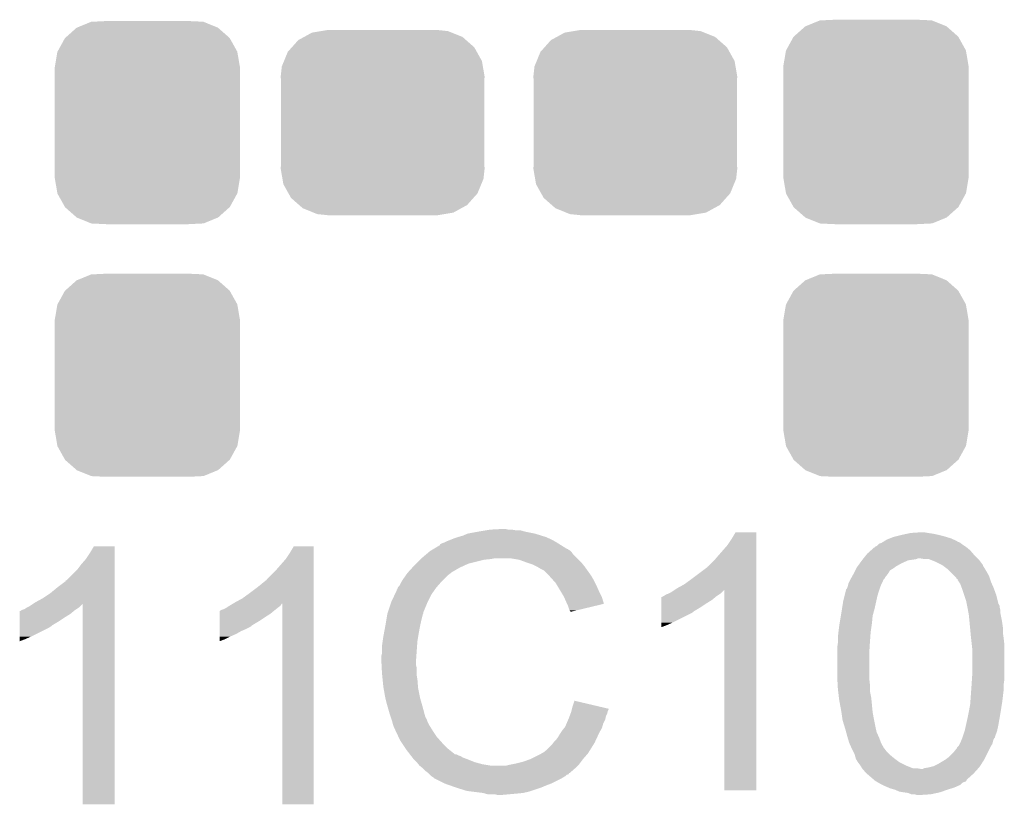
# Model space of a CAD drawing. Extents: x -1.3 to 24.2, y -3.9 to 53.4.
# Tile 60 of 62: x 5.7 to 9.4, y 46.5 to 49.5. Entities that reach past the tile are written whole.
import ezdxf

# ---------------------------------------------------------------- set-up
doc = ezdxf.new("R2010")
doc.units = 0
doc.layers.get('0').update_dxf_attribs({"linetype": 'CONTINUOUS'})
doc.layers.add('GNSS_22_CLICK_V101_GTO', color=11, linetype='CONTINUOUS')
doc.layers.add('GNSS_22_CLICK_V101_GTS', color=8, linetype='CONTINUOUS')

# ---------------------------------------------------------------- blocks, each defined once
blk = doc.blocks.new('CUSTOM_97')
for points in [[(-0.267216, 0.361152), (-0.213724, 0.383108), (0.26779, 0.361152), (0.21312, 0.383108)], [(-0.213724, 0.383108), (-0.20803, 0.383392), (0.21312, 0.383108), (0.212412, 0.383392)], [(-0.20803, 0.383392), (-0.154122, 0.38608), (0.212412, 0.383392), (0.154132, 0.38608)], [(-0.312264, 0.321732), (-0.26893, 0.360448), (0.312592, 0.321732), (0.268592, 0.360448)], [(-0.26893, 0.360448), (-0.267216, 0.361152), (0.268592, 0.360448), (0.26779, 0.361152)], [(-0.341452, 0.269636), (-0.313432, 0.320688), (0.341702, 0.269636), (0.313176, 0.320688)], [(-0.313432, 0.320688), (-0.312264, 0.321732), (0.313176, 0.320688), (0.312592, 0.321732)], [(-0.35179, 0.21082), (-0.342144, 0.268372), (0.35179, 0.21082), (0.34192, 0.268372)], [(-0.342144, 0.268372), (-0.341452, 0.269636), (0.34192, 0.268372), (0.341702, 0.269636)], [(-0.35179, 0.20955), (-0.35179, 0.21082), (0.35179, 0.20955), (0.35179, 0.21082)], [(-0.35179, -0.20955), (-0.35179, 0.20955), (0.35179, -0.20955), (0.35179, 0.20955)], [(-0.35179, -0.21082), (-0.35179, -0.20955), (0.35179, -0.21082), (0.35179, -0.20955)], [(-0.34192, -0.268358), (-0.35179, -0.21082), (0.342148, -0.268358), (0.35179, -0.21082)], [(-0.341702, -0.269636), (-0.34192, -0.268358), (0.341446, -0.269636), (0.342148, -0.268358)], [(-0.313184, -0.320676), (-0.341702, -0.269636), (0.31344, -0.320676), (0.341446, -0.269636)], [(-0.312594, -0.321732), (-0.313184, -0.320676), (0.312258, -0.321732), (0.31344, -0.320676)], [(-0.268602, -0.36044), (-0.312594, -0.321732), (0.26894, -0.36044), (0.312258, -0.321732)], [(-0.267792, -0.361154), (-0.268602, -0.36044), (0.2672, -0.361154), (0.26894, -0.36044)], [(-0.213136, -0.383104), (-0.267792, -0.361154), (0.213734, -0.383104), (0.2672, -0.361154)], [(-0.212414, -0.383394), (-0.213136, -0.383104), (0.207926, -0.383394), (0.213734, -0.383104)], [(-0.154122, -0.38608), (-0.212414, -0.383394), (0.154132, -0.38608), (0.207926, -0.383394)]]:
    blk.add_solid(points)
blk = doc.blocks.new('CUSTOM_100')
for points in [[(-0.298526, 0.325596), (-0.268438, 0.342124), (0.30335, 0.325596), (0.2622, 0.342124)], [(-0.268438, 0.342124), (-0.233628, 0.347838), (0.2622, 0.342124), (0.247972, 0.347838)], [(-0.233628, 0.347838), (-0.20955, 0.35179), (0.247972, 0.347838), (0.20955, 0.35179)], [(-0.34504, 0.286174), (-0.320744, 0.31339), (0.348152, 0.286174), (0.317222, 0.31339)], [(-0.320744, 0.31339), (-0.298526, 0.325596), (0.317222, 0.31339), (0.30335, 0.325596)], [(-0.37475, 0.234078), (-0.360486, 0.26887), (0.377262, 0.234078), (0.357822, 0.26887)], [(-0.360486, 0.26887), (-0.34504, 0.286174), (0.357822, 0.26887), (0.348152, 0.286174)], [(-0.383124, 0.213652), (-0.37475, 0.234078), (0.380766, 0.213652), (0.377262, 0.234078)], [(-0.38735, 0.17526), (-0.383124, 0.213652), (0.38735, 0.17526), (0.380766, 0.213652)], [(-0.38608, 0.154124), (-0.38735, 0.17526), (0.38608, 0.154124), (0.38735, 0.17526)], [(-0.38608, -0.154124), (-0.38608, 0.154124), (0.38608, -0.154124), (0.38608, 0.154124)], [(-0.38735, -0.17526), (-0.38608, -0.154124), (0.38735, -0.17526), (0.38608, -0.154124)], [(-0.380764, -0.213652), (-0.38735, -0.17526), (0.383124, -0.213652), (0.38735, -0.17526)], [(-0.377262, -0.234078), (-0.380764, -0.213652), (0.374748, -0.234078), (0.383124, -0.213652)], [(-0.35782, -0.26887), (-0.377262, -0.234078), (0.360486, -0.26887), (0.374748, -0.234078)], [(-0.348152, -0.286174), (-0.35782, -0.26887), (0.345038, -0.286174), (0.360486, -0.26887)], [(-0.31722, -0.31339), (-0.348152, -0.286174), (0.320744, -0.31339), (0.345038, -0.286174)], [(-0.30335, -0.325596), (-0.31722, -0.31339), (0.298524, -0.325596), (0.320744, -0.31339)], [(-0.262198, -0.342124), (-0.30335, -0.325596), (0.268438, -0.342124), (0.298524, -0.325596)], [(-0.247972, -0.347838), (-0.262198, -0.342124), (0.233626, -0.347838), (0.268438, -0.342124)], [(-0.20955, -0.35179), (-0.247972, -0.347838), (0.20955, -0.35179), (0.233626, -0.347838)]]:
    blk.add_solid(points)

msp = doc.modelspace()

# ---------------------------------------------------------------- linework, layer by layer
at = {"layer": 'GNSS_22_CLICK_V101_GTO'}
for points in [[(7.44982, 47.55134), (7.495538, 47.55388), (7.518402, 47.55134), (7.508242, 47.55388)], [(7.299958, 47.51324), (7.312658, 47.51832), (7.6835, 47.51324), (7.67207, 47.51832)], [(7.312658, 47.51832), (7.3279, 47.5234), (7.67207, 47.51832), (7.66064, 47.5234)], [(7.3279, 47.5234), (7.345682, 47.52848), (7.66064, 47.5234), (7.644386, 47.52848)], [(7.345682, 47.52848), (7.363462, 47.5361), (7.644386, 47.52848), (7.620002, 47.5361)], [(7.363462, 47.5361), (7.4041, 47.54372), (7.620002, 47.5361), (7.581898, 47.54372)], [(7.4041, 47.54372), (7.43458, 47.5488), (7.581898, 47.54372), (7.564124, 47.5488)], [(7.43458, 47.5488), (7.44982, 47.55134), (7.546342, 47.5488), (7.531102, 47.55134)], [(8.36676, 47.515778), (8.381998, 47.541158), (8.460738, 47.515778), (8.46074, 47.541158)], [(8.381998, 47.541158), (8.382012, 47.54118), (8.46074, 47.541158), (8.382012, 47.54118)], [(8.95604, 47.51324), (8.96874, 47.51832), (9.21131, 47.51324), (9.199882, 47.51832)], [(8.96874, 47.51832), (8.981442, 47.5234), (9.199882, 47.51832), (9.182946, 47.5234)], [(8.981442, 47.5234), (8.9916, 47.52594), (9.182946, 47.5234), (9.174478, 47.52594)], [(8.9916, 47.52594), (9.01192, 47.53102), (9.174478, 47.52594), (9.15416, 47.53102)], [(9.01192, 47.53102), (9.035626, 47.5361), (9.15416, 47.53102), (9.131298, 47.5361)], [(9.035626, 47.5361), (9.04748, 47.53864), (9.131298, 47.5361), (9.11352, 47.53864)], [(9.04748, 47.53864), (9.085578, 47.54118), (9.11352, 47.53864), (9.098282, 47.54118)], [(5.92836, 47.462438), (5.943598, 47.487818), (6.022338, 47.462438), (6.02234, 47.487818)], [(5.943598, 47.487818), (5.943612, 47.48784), (6.02234, 47.487818), (5.943612, 47.48784)], [(6.68782, 47.462438), (6.703058, 47.487818), (6.779258, 47.462438), (6.77926, 47.487818)], [(6.703058, 47.487818), (6.703072, 47.48784), (6.77926, 47.487818), (6.703072, 47.48784)], [(7.233912, 47.47768), (7.25932, 47.492932), (7.741924, 47.47768), (7.71752, 47.492932)], [(7.25932, 47.492932), (7.259334, 47.495466), (7.71752, 47.492932), (7.713464, 47.495466)], [(7.259334, 47.495466), (7.269482, 47.50054), (7.713464, 47.495466), (7.705346, 47.50054)], [(7.269482, 47.50054), (7.2771, 47.50308), (7.705346, 47.50054), (7.70128, 47.50308)], [(7.2771, 47.50308), (7.28726, 47.50816), (7.70128, 47.50308), (7.69239, 47.50816)], [(7.28726, 47.50816), (7.299958, 47.51324), (7.69239, 47.50816), (7.6835, 47.51324)], [(8.31596, 47.45228), (8.35152, 47.49292), (8.460738, 47.45228), (8.460738, 47.49292)], [(8.35152, 47.49292), (8.36676, 47.515778), (8.460738, 47.49292), (8.460738, 47.515778)], [(8.896494, 47.4726), (8.907786, 47.48276), (9.273542, 47.4726), (9.26135, 47.48276)], [(8.907786, 47.48276), (8.91032, 47.482782), (9.26135, 47.48276), (9.261322, 47.482782)], [(8.91032, 47.482782), (8.910332, 47.4853), (9.261322, 47.482782), (9.2583, 47.4853)], [(8.910332, 47.4853), (8.910334, 47.485306), (9.2583, 47.4853), (9.258292, 47.485306)], [(8.910334, 47.485306), (8.92048, 47.490382), (9.258292, 47.485306), (9.250678, 47.490382)], [(8.92048, 47.490382), (8.92556, 47.49546), (9.250678, 47.490382), (9.24306, 47.49546)], [(8.92556, 47.49546), (8.928104, 47.498), (9.24306, 47.49546), (9.239674, 47.498)], [(8.928104, 47.498), (8.935722, 47.500542), (9.239674, 47.498), (9.236284, 47.500542)], [(8.935722, 47.500542), (8.939778, 47.503078), (9.236284, 47.500542), (9.232902, 47.503078)], [(8.939778, 47.503078), (8.943846, 47.50562), (9.232902, 47.503078), (9.225284, 47.50562)], [(8.943846, 47.50562), (8.947908, 47.508158), (9.225284, 47.50562), (9.22274, 47.508158)], [(8.947908, 47.508158), (8.95604, 47.51324), (9.22274, 47.508158), (9.21131, 47.51324)], [(5.91312, 47.43958), (5.92836, 47.462438), (6.022338, 47.43958), (6.022338, 47.462438)], [(6.67258, 47.43958), (6.68782, 47.462438), (6.779258, 47.43958), (6.779258, 47.462438)], [(7.18566, 47.43958), (7.1882, 47.44212), (7.452362, 47.43958), (7.465058, 47.44212)], [(7.1882, 47.44212), (7.206208, 47.457358), (7.78002, 47.44212), (7.764782, 47.457358)], [(7.206208, 47.457358), (7.215216, 47.46498), (7.764782, 47.457358), (7.7597, 47.46498)], [(7.215216, 47.46498), (7.221222, 47.470062), (7.7597, 47.46498), (7.754618, 47.470062)], [(7.221222, 47.470062), (7.225446, 47.472598), (7.754618, 47.470062), (7.75208, 47.472598)], [(7.225446, 47.472598), (7.229676, 47.475138), (7.75208, 47.472598), (7.747004, 47.475138)], [(7.229676, 47.475138), (7.233902, 47.477674), (7.747004, 47.475138), (7.744466, 47.477674)], [(7.233902, 47.477674), (7.233912, 47.47768), (7.744466, 47.477674), (7.741924, 47.47768)], [(7.559038, 47.43704), (7.528558, 47.44212), (7.7851, 47.43704), (7.78002, 47.44212)], [(8.30072, 47.4345), (8.31596, 47.45228), (8.460736, 47.4345), (8.460738, 47.45228)], [(8.866124, 47.439582), (8.868156, 47.44212), (9.070342, 47.439582), (9.075424, 47.44212)], [(8.868156, 47.44212), (8.878316, 47.45482), (9.301478, 47.44212), (9.288778, 47.45482)], [(8.878316, 47.45482), (8.88238, 47.4599), (9.288778, 47.45482), (9.284426, 47.4599)], [(8.88238, 47.4599), (8.896494, 47.4726), (9.284426, 47.4599), (9.273542, 47.4726)], [(9.098282, 47.43958), (9.083038, 47.44212), (9.304018, 47.43958), (9.301478, 47.44212)], [(5.8801, 47.398942), (5.89534, 47.41926), (6.022338, 47.398942), (6.022338, 47.41926)], [(5.89534, 47.41926), (5.91312, 47.43958), (6.022338, 47.41926), (6.022338, 47.43958)], [(6.63702, 47.39894), (6.67258, 47.43958), (6.779258, 47.39894), (6.779258, 47.43958)], [(7.137166, 47.388778), (7.153332, 47.40656), (7.302498, 47.388778), (7.332982, 47.40656)], [(7.153332, 47.40656), (7.16026, 47.41418), (7.332982, 47.40656), (7.34949, 47.41418)], [(7.16026, 47.41418), (7.16788, 47.4218), (7.34949, 47.41418), (7.365998, 47.4218)], [(7.16788, 47.4218), (7.18312, 47.43704), (7.365998, 47.4218), (7.42696, 47.43704)], [(7.18312, 47.43704), (7.18566, 47.43958), (7.42696, 47.43704), (7.452362, 47.43958)], [(7.58698, 47.42688), (7.559038, 47.43704), (7.79526, 47.42688), (7.7851, 47.43704)], [(7.594606, 47.424338), (7.58698, 47.42688), (7.797802, 47.424338), (7.79526, 47.42688)], [(7.609838, 47.41926), (7.594606, 47.424338), (7.801866, 47.41926), (7.797802, 47.424338)], [(7.62508, 47.41164), (7.609838, 47.41926), (7.80796, 47.41164), (7.801866, 47.41926)], [(7.63016, 47.4091), (7.62508, 47.41164), (7.809776, 47.4091), (7.80796, 47.41164)], [(7.642862, 47.40148), (7.63016, 47.4091), (7.815218, 47.40148), (7.809776, 47.4091)], [(8.21436, 47.36338), (8.27532, 47.40911), (8.460736, 47.36338), (8.460736, 47.40911)], [(8.27532, 47.40911), (8.275342, 47.41164), (8.460736, 47.40911), (8.460736, 47.41164)], [(8.275342, 47.41164), (8.277866, 47.411646), (8.460736, 47.41164), (8.460736, 47.411646)], [(8.277866, 47.411646), (8.30072, 47.4345), (8.460736, 47.411646), (8.460736, 47.4345)], [(8.836662, 47.396404), (8.84047, 47.40402), (8.968744, 47.396404), (8.98144, 47.40402)], [(8.84047, 47.40402), (8.841742, 47.40656), (8.98144, 47.40402), (8.984824, 47.40656)], [(8.841742, 47.40656), (8.845436, 47.411642), (8.984824, 47.40656), (8.9916, 47.411642)], [(8.845436, 47.411642), (8.85467, 47.42434), (8.9916, 47.411642), (9.014458, 47.42434)], [(8.85467, 47.42434), (8.86206, 47.4345), (9.014458, 47.42434), (9.037324, 47.4345)], [(8.86206, 47.4345), (8.864092, 47.43704), (9.037324, 47.4345), (9.0551, 47.43704)], [(8.864092, 47.43704), (8.866124, 47.439582), (9.0551, 47.43704), (9.070342, 47.439582)], [(9.116064, 47.439578), (9.098282, 47.43958), (9.30402, 47.439578), (9.304018, 47.43958)], [(9.122416, 47.437038), (9.116064, 47.439578), (9.30656, 47.437038), (9.30402, 47.439578)], [(9.14146, 47.42942), (9.122416, 47.437038), (9.312274, 47.42942), (9.30656, 47.437038)], [(9.16686, 47.416718), (9.14146, 47.42942), (9.3218, 47.416718), (9.312274, 47.42942)], [(9.166864, 47.416716), (9.16686, 47.416718), (9.3218, 47.416716), (9.3218, 47.416718)], [(9.170252, 47.414174), (9.166864, 47.416716), (9.321804, 47.414174), (9.3218, 47.416716)], [(9.180402, 47.406562), (9.170252, 47.414174), (9.32688, 47.406562), (9.321804, 47.414174)], [(9.18718, 47.401478), (9.180402, 47.406562), (9.32993, 47.401478), (9.32688, 47.406562)], [(5.839466, 47.358306), (5.8801, 47.398942), (6.022336, 47.358306), (6.022338, 47.398942)], [(6.601462, 47.36338), (6.63702, 47.39894), (6.779256, 47.36338), (6.779258, 47.39894)], [(7.117078, 47.36084), (7.129524, 47.378618), (7.27202, 47.36084), (7.2898, 47.378618)], [(7.129524, 47.378618), (7.13486, 47.38624), (7.2898, 47.378618), (7.299958, 47.38624)], [(7.13486, 47.38624), (7.134862, 47.386242), (7.299958, 47.38624), (7.29996, 47.386242)], [(7.134862, 47.386242), (7.137166, 47.388778), (7.29996, 47.386242), (7.302498, 47.388778)], [(7.653016, 47.396402), (7.642862, 47.40148), (7.818846, 47.396402), (7.815218, 47.40148)], [(7.67334, 47.37608), (7.653016, 47.396402), (7.833362, 47.37608), (7.818846, 47.396402)], [(7.67588, 47.37354), (7.67334, 47.37608), (7.834814, 47.37354), (7.833362, 47.37608)], [(7.689596, 47.3583), (7.67588, 47.37354), (7.84352, 47.3583), (7.834814, 47.37354)], [(8.820574, 47.365924), (8.823394, 47.371), (8.948422, 47.365924), (8.95096, 47.371)], [(8.823394, 47.371), (8.82904, 47.38116), (8.95096, 47.371), (8.959088, 47.38116)], [(8.82904, 47.38116), (8.83031, 47.383702), (8.959088, 47.38116), (8.961122, 47.383702)], [(8.83031, 47.383702), (8.836662, 47.396404), (8.961122, 47.383702), (8.968744, 47.396404)], [(9.194798, 47.39386), (9.18718, 47.401478), (9.3345, 47.39386), (9.32993, 47.401478)], [(9.21258, 47.376078), (9.194798, 47.39386), (9.34466, 47.376078), (9.3345, 47.39386)], [(9.220202, 47.368456), (9.21258, 47.376078), (9.347202, 47.368456), (9.34466, 47.376078)], [(9.222754, 47.36338), (9.220202, 47.368456), (9.348894, 47.36338), (9.347202, 47.368456)], [(5.7785, 47.31004), (5.80644, 47.3329), (6.022336, 47.31004), (6.022336, 47.3329)], [(5.80644, 47.3329), (5.83692, 47.35577), (6.022336, 47.3329), (6.022336, 47.35577)], [(5.83692, 47.35577), (5.836942, 47.3583), (6.022336, 47.35577), (6.022336, 47.3583)], [(5.836942, 47.3583), (5.839466, 47.358306), (6.022336, 47.3583), (6.022336, 47.358306)], [(6.53542, 47.31004), (6.5659, 47.3329), (6.779256, 47.31004), (6.779256, 47.3329)], [(6.5659, 47.3329), (6.593838, 47.355758), (6.779256, 47.3329), (6.779256, 47.355758)], [(6.593838, 47.355758), (6.596386, 47.3583), (6.779256, 47.355758), (6.779256, 47.3583)], [(6.596386, 47.3583), (6.598926, 47.358314), (6.779256, 47.3583), (6.779256, 47.358314)], [(6.598926, 47.358314), (6.601462, 47.36338), (6.779256, 47.358314), (6.779256, 47.36338)], [(7.09676, 47.325284), (7.098454, 47.33036), (7.240526, 47.325284), (7.24408, 47.33036)], [(7.098454, 47.33036), (7.099304, 47.332902), (7.24408, 47.33036), (7.246304, 47.332902)], [(7.099304, 47.332902), (7.104382, 47.337984), (7.246304, 47.332902), (7.25075, 47.337984)], [(7.104382, 47.337984), (7.10946, 47.348138), (7.25075, 47.337984), (7.259634, 47.348138)], [(7.10946, 47.348138), (7.110984, 47.35068), (7.259634, 47.348138), (7.26186, 47.35068)], [(7.110984, 47.35068), (7.117078, 47.36084), (7.26186, 47.35068), (7.27202, 47.36084)], [(7.698738, 47.348142), (7.689596, 47.3583), (7.8486, 47.348142), (7.84352, 47.3583)], [(7.704836, 47.33798), (7.698738, 47.348142), (7.85368, 47.33798), (7.8486, 47.348142)], [(7.718552, 47.31512), (7.704836, 47.33798), (7.86384, 47.31512), (7.85368, 47.33798)], [(8.158478, 47.327818), (8.186422, 47.34306), (8.460734, 47.327818), (8.460734, 47.34306)], [(8.186422, 47.34306), (8.21436, 47.36338), (8.460734, 47.34306), (8.460736, 47.36338)], [(8.803642, 47.325284), (8.806178, 47.33036), (8.928948, 47.325284), (8.93064, 47.33036)], [(8.806178, 47.33036), (8.80618, 47.330362), (8.93064, 47.33036), (8.93064, 47.330362)], [(8.80618, 47.330362), (8.808718, 47.33798), (8.93064, 47.330362), (8.933688, 47.33798)], [(8.808718, 47.33798), (8.809988, 47.34306), (8.933688, 47.33798), (8.93572, 47.34306)], [(8.809988, 47.34306), (8.81126, 47.348142), (8.93572, 47.34306), (8.93826, 47.348142)], [(8.81126, 47.348142), (8.8138, 47.353222), (8.93826, 47.348142), (8.9408, 47.353222)], [(8.8138, 47.353222), (8.81634, 47.3583), (8.9408, 47.353222), (8.942494, 47.3583)], [(8.81634, 47.3583), (8.817752, 47.360842), (8.942494, 47.3583), (8.943344, 47.360842)], [(8.817752, 47.360842), (8.820574, 47.365924), (8.943344, 47.360842), (8.948422, 47.365924)], [(9.22528, 47.363358), (9.222754, 47.36338), (9.348902, 47.363358), (9.348894, 47.36338)], [(9.225284, 47.360834), (9.22528, 47.363358), (9.349744, 47.360834), (9.348902, 47.363358)], [(9.23036, 47.353222), (9.225284, 47.360834), (9.35228, 47.353222), (9.349744, 47.360834)], [(9.23544, 47.3456), (9.23036, 47.353222), (9.355668, 47.3456), (9.35228, 47.353222)], [(9.241156, 47.33036), (9.23544, 47.3456), (9.36244, 47.33036), (9.355668, 47.3456)], [(9.24306, 47.32528), (9.241156, 47.33036), (9.364288, 47.32528), (9.36244, 47.33036)], [(5.74802, 47.28972), (5.7785, 47.31004), (6.022334, 47.28972), (6.022336, 47.31004)], [(6.507482, 47.28972), (6.53542, 47.31004), (6.779254, 47.28972), (6.779256, 47.31004)], [(7.0739, 47.27702), (7.087046, 47.304958), (7.21233, 47.27702), (7.2263, 47.304958)], [(7.087046, 47.304958), (7.09422, 47.320204), (7.2263, 47.304958), (7.23697, 47.320204)], [(7.09422, 47.320204), (7.094226, 47.322746), (7.23697, 47.320204), (7.23875, 47.322746)], [(7.094226, 47.322746), (7.09676, 47.325284), (7.23875, 47.322746), (7.240526, 47.325284)], [(7.72922, 47.29734), (7.718552, 47.31512), (7.872732, 47.29734), (7.86384, 47.31512)], [(7.73035, 47.294798), (7.72922, 47.29734), (7.874002, 47.294798), (7.872732, 47.29734)], [(7.73938, 47.27448), (7.73035, 47.294798), (7.880076, 47.27448), (7.874002, 47.294798)], [(8.10008, 47.28464), (8.100082, 47.2948), (8.293098, 47.28464), (8.30529, 47.2948)], [(8.100082, 47.2948), (8.102606, 47.294806), (8.30529, 47.2948), (8.305298, 47.294806)], [(8.102606, 47.294806), (8.10514, 47.29734), (8.305298, 47.294806), (8.30834, 47.29734)], [(8.10514, 47.29734), (8.105144, 47.297342), (8.30834, 47.29734), (8.308342, 47.297342)], [(8.105144, 47.297342), (8.110222, 47.299882), (8.308342, 47.297342), (8.312152, 47.299882)], [(8.110222, 47.299882), (8.11784, 47.30496), (8.312152, 47.299882), (8.31977, 47.30496)], [(8.11784, 47.30496), (8.12546, 47.3075), (8.31977, 47.30496), (8.32358, 47.3075)], [(8.12546, 47.3075), (8.135622, 47.312582), (8.32358, 47.3075), (8.32866, 47.312582)], [(8.135622, 47.312582), (8.150806, 47.322704), (8.32866, 47.312582), (8.338782, 47.322704)], [(8.150806, 47.322704), (8.158478, 47.327818), (8.460734, 47.322704), (8.460734, 47.327818)], [(8.33882, 46.560762), (8.338782, 47.322704), (8.460718, 46.560762), (8.460734, 47.322704)], [(8.79094, 47.27956), (8.795384, 47.29734), (8.916528, 47.27956), (8.92048, 47.29734)], [(8.795384, 47.29734), (8.799828, 47.31512), (8.92048, 47.29734), (8.92556, 47.31512)], [(8.799828, 47.31512), (8.8011, 47.320202), (8.92556, 47.31512), (8.927254, 47.320202)], [(8.8011, 47.320202), (8.801106, 47.322746), (8.927254, 47.320202), (8.928102, 47.322746)], [(8.801106, 47.322746), (8.803642, 47.325284), (8.928102, 47.322746), (8.928948, 47.325284)], [(9.250682, 47.302418), (9.24306, 47.32528), (9.3726, 47.302418), (9.364288, 47.32528)], [(9.2583, 47.279558), (9.250682, 47.302418), (9.378316, 47.279558), (9.3726, 47.302418)], [(5.679444, 47.249082), (5.687062, 47.25416), (5.877562, 47.249082), (5.88518, 47.25416)], [(5.687062, 47.25416), (5.697222, 47.259242), (5.88518, 47.25416), (5.89026, 47.259242)], [(5.697222, 47.259242), (5.712406, 47.269364), (5.89026, 47.259242), (5.900382, 47.269364)], [(5.712406, 47.269364), (5.720078, 47.274478), (6.022334, 47.269364), (6.022334, 47.274478)], [(5.720078, 47.274478), (5.74802, 47.28972), (6.022334, 47.274478), (6.022334, 47.28972)], [(5.90042, 46.507422), (5.900382, 47.269364), (6.022318, 46.507422), (6.022334, 47.269364)], [(6.43636, 47.24908), (6.446518, 47.25416), (6.63575, 47.24908), (6.6421, 47.25416)], [(6.446518, 47.25416), (6.446522, 47.254162), (6.6421, 47.25416), (6.642102, 47.254162)], [(6.446522, 47.254162), (6.454138, 47.25924), (6.642102, 47.254162), (6.648872, 47.25924)], [(6.454138, 47.25924), (6.458368, 47.261778), (6.648872, 47.25924), (6.652258, 47.261778)], [(6.458368, 47.261778), (6.471058, 47.269392), (6.652258, 47.261778), (6.657336, 47.269392)], [(6.471058, 47.269392), (6.471072, 47.2694), (6.657336, 47.269392), (6.659858, 47.2694)], [(6.471072, 47.2694), (6.47954, 47.27448), (6.779254, 47.2694), (6.779254, 47.27448)], [(6.47954, 47.27448), (6.507482, 47.28972), (6.779254, 47.27448), (6.779254, 47.28972)], [(6.65988, 46.507422), (6.659858, 47.2694), (6.779238, 46.507422), (6.779254, 47.2694)], [(7.062892, 47.243996), (7.073052, 47.27448), (7.19836, 47.243996), (7.21106, 47.27448)], [(7.073052, 47.27448), (7.0739, 47.27702), (7.21106, 47.27448), (7.21233, 47.27702)], [(7.741924, 47.269394), (7.73938, 47.27448), (7.881596, 47.269394), (7.880076, 47.27448)], [(7.74446, 47.26432), (7.741924, 47.269394), (7.860434, 47.26432), (7.881596, 47.269394)], [(7.74954, 47.249082), (7.74446, 47.26432), (7.796884, 47.249082), (7.860434, 47.26432)], [(8.10007, 47.241458), (8.100074, 47.2567), (8.224518, 47.241458), (8.249922, 47.2567)], [(8.100074, 47.2567), (8.100076, 47.27194), (8.249922, 47.2567), (8.27278, 47.27194)], [(8.100076, 47.27194), (8.10008, 47.28464), (8.27278, 47.27194), (8.293098, 47.28464)], [(8.786528, 47.251618), (8.79094, 47.27956), (8.91032, 47.251618), (8.916528, 47.27956)], [(9.259826, 47.271938), (9.2583, 47.279558), (9.38022, 47.271938), (9.378316, 47.279558)], [(9.260334, 47.269394), (9.259826, 47.271938), (9.380226, 47.269394), (9.38022, 47.271938)], [(9.260842, 47.266856), (9.260334, 47.269394), (9.382762, 47.266856), (9.380226, 47.269394)], [(9.261858, 47.261776), (9.260842, 47.266856), (9.3853, 47.261776), (9.382762, 47.266856)], [(9.262874, 47.256698), (9.261858, 47.261776), (9.3853, 47.256698), (9.3853, 47.261776)], [(9.26338, 47.25416), (9.262874, 47.256698), (9.385936, 47.25416), (9.3853, 47.256698)], [(9.264766, 47.246538), (9.26338, 47.25416), (9.38784, 47.246538), (9.385936, 47.25416)], [(5.661674, 47.20336), (5.661676, 47.2186), (5.811522, 47.20336), (5.83438, 47.2186)], [(5.661676, 47.2186), (5.66168, 47.2313), (5.83438, 47.2186), (5.854698, 47.2313)], [(5.66168, 47.2313), (5.661682, 47.24146), (5.854698, 47.2313), (5.86689, 47.24146)], [(5.661682, 47.24146), (5.664206, 47.241466), (5.86689, 47.24146), (5.866898, 47.241466)], [(5.664206, 47.241466), (5.66674, 47.244), (5.866898, 47.241466), (5.86994, 47.244)], [(5.66674, 47.244), (5.666744, 47.244002), (5.86994, 47.244), (5.869942, 47.244002)], [(5.666744, 47.244002), (5.671822, 47.24654), (5.869942, 47.244002), (5.87375, 47.24654)], [(5.671822, 47.24654), (5.679444, 47.249082), (5.87375, 47.24654), (5.877562, 47.249082)], [(6.421122, 47.20336), (6.421124, 47.2186), (6.570982, 47.20336), (6.59384, 47.2186)], [(6.421124, 47.2313), (6.421126, 47.241466), (6.614158, 47.2313), (6.626358, 47.241466)], [(6.421124, 47.2186), (6.421124, 47.2313), (6.59384, 47.2186), (6.614158, 47.2313)], [(6.421126, 47.241466), (6.42366, 47.244), (6.626358, 47.241466), (6.6294, 47.244)], [(6.42366, 47.244), (6.423664, 47.244002), (6.6294, 47.244), (6.629402, 47.244002)], [(6.423664, 47.244002), (6.428742, 47.24654), (6.629402, 47.244002), (6.632574, 47.24654)], [(6.428742, 47.24654), (6.43636, 47.24908), (6.632574, 47.24654), (6.63575, 47.24908)], [(7.05485, 47.20844), (7.058236, 47.228758), (7.1882, 47.20844), (7.193278, 47.228758)], [(7.058236, 47.228758), (7.058662, 47.231302), (7.193278, 47.228758), (7.19455, 47.231302)], [(7.058662, 47.231302), (7.059506, 47.233836), (7.19455, 47.231302), (7.195818, 47.233836)], [(7.059506, 47.233836), (7.061198, 47.238914), (7.195818, 47.233836), (7.19582, 47.238914)], [(7.061198, 47.238914), (7.062044, 47.241454), (7.19582, 47.238914), (7.198354, 47.241454)], [(7.062044, 47.241454), (7.062892, 47.243996), (7.198354, 47.241454), (7.19836, 47.243996)], [(7.752078, 47.244004), (7.74954, 47.249082), (7.775706, 47.244004), (7.796884, 47.249082)], [(7.754614, 47.241466), (7.752078, 47.244004), (7.76512, 47.241466), (7.775706, 47.244004)], [(7.75462, 47.238948), (7.754614, 47.241466), (7.75462, 47.238948), (7.76512, 47.241466)], [(8.100062, 47.19828), (8.10007, 47.23384), (8.14324, 47.19828), (8.214358, 47.23384)], [(8.10007, 47.23892), (8.10007, 47.241458), (8.22198, 47.23892), (8.224518, 47.241458)], [(8.10007, 47.23384), (8.10007, 47.23892), (8.214358, 47.23384), (8.22198, 47.23892)], [(8.777392, 47.19574), (8.78205, 47.223682), (8.90016, 47.19574), (8.9027, 47.223682)], [(8.78205, 47.223682), (8.78332, 47.2313), (8.9027, 47.223682), (8.904776, 47.2313)], [(8.78332, 47.2313), (8.786528, 47.251618), (8.904776, 47.2313), (8.91032, 47.251618)], [(9.266614, 47.236378), (9.264766, 47.246538), (9.38784, 47.236378), (9.38784, 47.246538)], [(9.26846, 47.226222), (9.266614, 47.236378), (9.389872, 47.226222), (9.38784, 47.236378)], [(9.269912, 47.21098), (9.26846, 47.226222), (9.39292, 47.21098), (9.389872, 47.226222)], [(5.661662, 47.14494), (5.66167, 47.1805), (5.70484, 47.14494), (5.775958, 47.1805)], [(5.66167, 47.188118), (5.661674, 47.20336), (5.786118, 47.188118), (5.811522, 47.20336)], [(5.66167, 47.18558), (5.66167, 47.188118), (5.78358, 47.18558), (5.786118, 47.188118)], [(5.66167, 47.1805), (5.66167, 47.18558), (5.775958, 47.1805), (5.78358, 47.18558)], [(6.421122, 47.18812), (6.421122, 47.20336), (6.545576, 47.18812), (6.570982, 47.20336)], [(6.421122, 47.188098), (6.421122, 47.18812), (6.54304, 47.188098), (6.545576, 47.18812)], [(6.421122, 47.185576), (6.421122, 47.188098), (6.543032, 47.185576), (6.54304, 47.188098)], [(6.421122, 47.1805), (6.421122, 47.185576), (6.535418, 47.1805), (6.543032, 47.185576)], [(6.421122, 47.17288), (6.421122, 47.1805), (6.52018, 47.17288), (6.535418, 47.1805)], [(7.0458, 47.15764), (7.05104, 47.18558), (7.17804, 47.15764), (7.18312, 47.18558)], [(7.05104, 47.18558), (7.05485, 47.20844), (7.18312, 47.18558), (7.1882, 47.20844)], [(8.10006, 47.18812), (8.100062, 47.19828), (8.12038, 47.18812), (8.14324, 47.19828)], [(8.10006, 47.18053), (8.10006, 47.18812), (8.10006, 47.18053), (8.12038, 47.18812)], [(8.77271, 47.16018), (8.7757, 47.18558), (8.89508, 47.16018), (8.898708, 47.18558)], [(8.7757, 47.18558), (8.777392, 47.19574), (8.898708, 47.18558), (8.90016, 47.19574)], [(9.271364, 47.19574), (9.269912, 47.21098), (9.39546, 47.19574), (9.39292, 47.21098)], [(9.273058, 47.177958), (9.271364, 47.19574), (9.398, 47.177958), (9.39546, 47.19574)], [(5.66166, 47.13478), (5.661662, 47.14494), (5.68198, 47.13478), (5.70484, 47.14494)], [(6.42112, 47.16526), (6.421122, 47.17288), (6.502398, 47.16526), (6.52018, 47.17288)], [(6.42112, 47.1551), (6.42112, 47.16526), (6.484618, 47.1551), (6.502398, 47.16526)], [(6.42112, 47.14494), (6.42112, 47.1551), (6.46176, 47.14494), (6.484618, 47.1551)], [(6.42112, 47.13478), (6.42112, 47.14494), (6.44144, 47.13478), (6.46176, 47.14494)], [(7.04088, 47.127162), (7.04342, 47.14494), (7.17296, 47.127162), (7.175922, 47.14494)], [(7.04342, 47.14494), (7.0458, 47.15764), (7.175922, 47.14494), (7.17804, 47.15764)], [(8.77062, 47.1424), (8.77271, 47.16018), (8.89381, 47.1424), (8.89508, 47.16018)], [(8.77062, 47.12462), (8.77062, 47.1424), (8.89254, 47.12462), (8.89381, 47.1424)], [(9.27354, 47.17288), (9.273058, 47.177958), (9.398, 47.17288), (9.398, 47.177958)], [(9.274926, 47.15764), (9.27354, 47.17288), (9.398, 47.15764), (9.398, 47.17288)], [(9.27608, 47.14494), (9.274926, 47.15764), (9.399816, 47.14494), (9.398, 47.15764)], [(9.276646, 47.13986), (9.27608, 47.14494), (9.40054, 47.13986), (9.399816, 47.14494)], [(5.66166, 47.12719), (5.66166, 47.13478), (5.66166, 47.12719), (5.68198, 47.13478)], [(6.42112, 47.12719), (6.42112, 47.13478), (6.42112, 47.12719), (6.44144, 47.13478)], [(7.03834, 47.10938), (7.04088, 47.127162), (7.171688, 47.10938), (7.17296, 47.127162)], [(7.03834, 47.081442), (7.03834, 47.10938), (7.169694, 47.081442), (7.171688, 47.10938)], [(8.76808, 47.10176), (8.77062, 47.119542), (8.89111, 47.10176), (8.892222, 47.119542)], [(8.77062, 47.119542), (8.77062, 47.12462), (8.892222, 47.119542), (8.89254, 47.12462)], [(9.279186, 47.116998), (9.276646, 47.13986), (9.40308, 47.116998), (9.40054, 47.13986)], [(9.28116, 47.099218), (9.279186, 47.116998), (9.40308, 47.099218), (9.40308, 47.116998)], [(7.0358, 47.071282), (7.03834, 47.081442), (7.168968, 47.071282), (7.169694, 47.081442)], [(7.0358, 47.056042), (7.0358, 47.071282), (7.16788, 47.056042), (7.168968, 47.071282)], [(8.76808, 47.08398), (8.76808, 47.10176), (8.89, 47.08398), (8.89111, 47.10176)], [(8.76808, 46.992538), (8.76808, 47.08398), (8.89, 46.992538), (8.89, 47.08398)], [(9.28116, 46.99762), (9.28116, 47.099218), (9.40308, 46.99762), (9.40308, 47.099218)], [(7.0358, 47.05604), (7.0358, 47.056042), (7.16788, 47.05604), (7.16788, 47.056042)], [(7.036818, 47.035718), (7.0358, 47.05604), (7.16788, 47.035718), (7.16788, 47.05604)], [(7.037326, 47.025558), (7.036818, 47.035718), (7.17042, 47.025558), (7.16788, 47.035718)], [(7.03834, 47.00524), (7.037326, 47.025558), (7.17042, 47.00524), (7.17042, 47.025558)], [(7.039104, 46.997618), (7.03834, 47.00524), (7.17042, 46.997618), (7.17042, 47.00524)], [(7.040626, 46.982382), (7.039104, 46.997618), (7.17296, 46.982382), (7.17042, 46.997618)], [(8.768504, 46.984922), (8.76808, 46.992538), (8.89, 46.984922), (8.89, 46.992538)], [(9.279974, 46.97984), (9.28116, 46.99762), (9.40308, 46.97984), (9.40308, 46.99762)], [(7.04342, 46.954438), (7.040626, 46.982382), (7.17511, 46.954438), (7.17296, 46.982382)], [(8.769774, 46.96206), (8.768504, 46.984922), (8.89254, 46.96206), (8.89, 46.984922)], [(8.77062, 46.94682), (8.769774, 46.96206), (8.89254, 46.94682), (8.89254, 46.96206)], [(9.27735, 46.94174), (9.27862, 46.95952), (9.40054, 46.94174), (9.40054, 46.95952)], [(9.27862, 46.95952), (9.278788, 46.962058), (9.40054, 46.95952), (9.40054, 46.962058)], [(9.278788, 46.962058), (9.279974, 46.97984), (9.40054, 46.962058), (9.40308, 46.97984)], [(7.044318, 46.949358), (7.04342, 46.954438), (7.1755, 46.949358), (7.17511, 46.954438)], [(7.05104, 46.91126), (7.044318, 46.949358), (7.18312, 46.91126), (7.1755, 46.949358)], [(8.771816, 46.936662), (8.77062, 46.94682), (8.89254, 46.936662), (8.89254, 46.94682)], [(8.774804, 46.911262), (8.771816, 46.936662), (8.89762, 46.911262), (8.89254, 46.936662)], [(9.274264, 46.89856), (9.27735, 46.94174), (9.39546, 46.89856), (9.40054, 46.94174)], [(7.05612, 46.89094), (7.05104, 46.91126), (7.188926, 46.89094), (7.18312, 46.91126)], [(7.060476, 46.8757), (7.05612, 46.89094), (7.19328, 46.8757), (7.188926, 46.89094)], [(7.76224, 46.878238), (7.76988, 46.901096), (7.866968, 46.878238), (7.76988, 46.901096)], [(8.7757, 46.90364), (8.774804, 46.911262), (8.898346, 46.90364), (8.89762, 46.911262)], [(8.78332, 46.863), (8.7757, 46.90364), (8.902218, 46.863), (8.898346, 46.90364)], [(9.26846, 46.86046), (9.27354, 46.888398), (9.389444, 46.86046), (9.393854, 46.888398)], [(9.27354, 46.888398), (9.274264, 46.89856), (9.393854, 46.888398), (9.39546, 46.89856)], [(7.06628, 46.85538), (7.060476, 46.8757), (7.198702, 46.85538), (7.19328, 46.8757)], [(7.072208, 46.837598), (7.06628, 46.85538), (7.203444, 46.837598), (7.198702, 46.85538)], [(7.74954, 46.8376), (7.751444, 46.842678), (7.888222, 46.8376), (7.88924, 46.842678)], [(7.751444, 46.842678), (7.755252, 46.852838), (7.88924, 46.842678), (7.89432, 46.852838)], [(7.755252, 46.852838), (7.75716, 46.857922), (7.89432, 46.852838), (7.895588, 46.857922)], [(7.75716, 46.857922), (7.758428, 46.862998), (7.895588, 46.857922), (7.896858, 46.862998)], [(7.758428, 46.862998), (7.759698, 46.868076), (7.896858, 46.862998), (7.899398, 46.868076)], [(7.759698, 46.868076), (7.76033, 46.870602), (7.899398, 46.868076), (7.8994, 46.870602)], [(7.76033, 46.870602), (7.76224, 46.878238), (7.8994, 46.870602), (7.866968, 46.878238)], [(8.784048, 46.857918), (8.78332, 46.863), (8.9027, 46.857918), (8.902218, 46.863)], [(8.788038, 46.82998), (8.784048, 46.857918), (8.90778, 46.82998), (8.9027, 46.857918)], [(9.26338, 46.83506), (9.266428, 46.8503), (9.38515, 46.83506), (9.38784, 46.8503)], [(9.266428, 46.8503), (9.26846, 46.86046), (9.38784, 46.8503), (9.389444, 46.86046)], [(7.073056, 46.835056), (7.072208, 46.837598), (7.205982, 46.835056), (7.203444, 46.837598)], [(7.074748, 46.829978), (7.073056, 46.835056), (7.20852, 46.829978), (7.205982, 46.835056)], [(7.07644, 46.824898), (7.074748, 46.829978), (7.210214, 46.824898), (7.20852, 46.829978)], [(7.077076, 46.82236), (7.07644, 46.824898), (7.21106, 46.82236), (7.210214, 46.824898)], [(7.078982, 46.81474), (7.077076, 46.82236), (7.214872, 46.81474), (7.21106, 46.82236)], [(7.081522, 46.807122), (7.078982, 46.81474), (7.21868, 46.807122), (7.214872, 46.81474)], [(7.08406, 46.799502), (7.081522, 46.807122), (7.223444, 46.799502), (7.21868, 46.807122)], [(7.7343, 46.802042), (7.73974, 46.814738), (7.87545, 46.802042), (7.879078, 46.814738)], [(7.73974, 46.814738), (7.746272, 46.829978), (7.879078, 46.814738), (7.886698, 46.829978)], [(7.746272, 46.829978), (7.74954, 46.8376), (7.886698, 46.829978), (7.888222, 46.8376)], [(8.7884, 46.827442), (8.788038, 46.82998), (8.908288, 46.827442), (8.90778, 46.82998)], [(8.795436, 46.80458), (8.7884, 46.827442), (8.91286, 46.80458), (8.908288, 46.827442)], [(9.253218, 46.78934), (9.257168, 46.80712), (9.376266, 46.78934), (9.38022, 46.80712)], [(9.257168, 46.80712), (9.26338, 46.83506), (9.38022, 46.80712), (9.38515, 46.83506)], [(7.0866, 46.79442), (7.08406, 46.799502), (7.226618, 46.79442), (7.223444, 46.799502)], [(7.090186, 46.7868), (7.0866, 46.79442), (7.23138, 46.7868), (7.226618, 46.79442)], [(7.100946, 46.763938), (7.090186, 46.7868), (7.246622, 46.763938), (7.23138, 46.7868)], [(7.706362, 46.761402), (7.713978, 46.7741), (7.855542, 46.761402), (7.861468, 46.7741)], [(7.713978, 46.7741), (7.717364, 46.77918), (7.861468, 46.7741), (7.86384, 46.77918)], [(7.717364, 46.77918), (7.72414, 46.78934), (7.86384, 46.77918), (7.869646, 46.78934)], [(7.72414, 46.78934), (7.730232, 46.796958), (7.869646, 46.78934), (7.874, 46.796958)], [(7.730232, 46.796958), (7.7343, 46.802042), (7.874, 46.796958), (7.87545, 46.802042)], [(8.79856, 46.79442), (8.795436, 46.80458), (8.915118, 46.79442), (8.91286, 46.80458)], [(8.802024, 46.781722), (8.79856, 46.79442), (8.91794, 46.781722), (8.915118, 46.79442)], [(8.80618, 46.76648), (8.802024, 46.781722), (8.924714, 46.76648), (8.91794, 46.781722)], [(9.24475, 46.763936), (9.251524, 46.784258), (9.36752, 46.763936), (9.375138, 46.784258)], [(9.251524, 46.784258), (9.253218, 46.78934), (9.375138, 46.784258), (9.376266, 46.78934)], [(7.10692, 46.75124), (7.100946, 46.763938), (7.25791, 46.75124), (7.246622, 46.763938)], [(7.113694, 46.74108), (7.10692, 46.75124), (7.26694, 46.74108), (7.25791, 46.75124)], [(7.128936, 46.718218), (7.113694, 46.74108), (7.289802, 46.718218), (7.26694, 46.74108)], [(7.66572, 46.71568), (7.6835, 46.733462), (7.830184, 46.71568), (7.841296, 46.733462)], [(7.6835, 46.733462), (7.689216, 46.74108), (7.841296, 46.733462), (7.846058, 46.74108)], [(7.689216, 46.74108), (7.691122, 46.74362), (7.846058, 46.74108), (7.847242, 46.74362)], [(7.691122, 46.74362), (7.69874, 46.751242), (7.847242, 46.74362), (7.8508, 46.751242)], [(7.69874, 46.751242), (7.706362, 46.761402), (7.8508, 46.751242), (7.855542, 46.761402)], [(8.808466, 46.75886), (8.80618, 46.76648), (8.9281, 46.75886), (8.924714, 46.76648)], [(8.813798, 46.74108), (8.808466, 46.75886), (8.934768, 46.74108), (8.9281, 46.75886)], [(8.814928, 46.73854), (8.813798, 46.74108), (8.93572, 46.73854), (8.934768, 46.74108)], [(8.82283, 46.720762), (8.814928, 46.73854), (8.945878, 46.720762), (8.93572, 46.73854)], [(9.227818, 46.728378), (9.230358, 46.73092), (9.35228, 46.728378), (9.353974, 46.73092)], [(9.230358, 46.73092), (9.232896, 46.735996), (9.353974, 46.73092), (9.357358, 46.735996)], [(9.232896, 46.735996), (9.23798, 46.74616), (9.357358, 46.735996), (9.359902, 46.74616)], [(9.23798, 46.74616), (9.241026, 46.753778), (9.359902, 46.74616), (9.36244, 46.753778)], [(9.241026, 46.753778), (9.243058, 46.758856), (9.36244, 46.753778), (9.364978, 46.758856)], [(9.243058, 46.758856), (9.24306, 46.75886), (9.364978, 46.758856), (9.36498, 46.75886)], [(9.24306, 46.75886), (9.243904, 46.761394), (9.36498, 46.75886), (9.367514, 46.761394)], [(9.243904, 46.761394), (9.24475, 46.763936), (9.367514, 46.761394), (9.36752, 46.763936)], [(7.13232, 46.71314), (7.128936, 46.718218), (7.296152, 46.71314), (7.289802, 46.718218)], [(7.144044, 46.6979), (7.13232, 46.71314), (7.315206, 46.6979), (7.296152, 46.71314)], [(7.144046, 46.697898), (7.144044, 46.6979), (7.320284, 46.697898), (7.315206, 46.6979)], [(7.147952, 46.69282), (7.144046, 46.697898), (7.330442, 46.69282), (7.320284, 46.697898)], [(7.604762, 46.680122), (7.635238, 46.69536), (7.80288, 46.680122), (7.816214, 46.69536)], [(7.635238, 46.69536), (7.644124, 46.700438), (7.816214, 46.69536), (7.82066, 46.700438)], [(7.644124, 46.700438), (7.653018, 46.70552), (7.82066, 46.700438), (7.823834, 46.70552)], [(7.653018, 46.70552), (7.66572, 46.71568), (7.823834, 46.70552), (7.830184, 46.71568)], [(8.82396, 46.71822), (8.82283, 46.720762), (8.948418, 46.71822), (8.945878, 46.720762)], [(8.82904, 46.708062), (8.82396, 46.71822), (8.95604, 46.708062), (8.948418, 46.71822)], [(8.83412, 46.6979), (8.82904, 46.708062), (8.966202, 46.6979), (8.95604, 46.708062)], [(8.834846, 46.695358), (8.83412, 46.6979), (8.968742, 46.695358), (8.966202, 46.6979)], [(8.838474, 46.68266), (8.834846, 46.695358), (8.98398, 46.68266), (8.968742, 46.695358)], [(9.189718, 46.6852), (9.21258, 46.70806), (9.330688, 46.6852), (9.342118, 46.70806)], [(9.21258, 46.70806), (9.222736, 46.720756), (9.342118, 46.70806), (9.348468, 46.720756)], [(9.222736, 46.720756), (9.22274, 46.723294), (9.348468, 46.720756), (9.349736, 46.723294)], [(9.22274, 46.723294), (9.227818, 46.728378), (9.349736, 46.723294), (9.35228, 46.728378)], [(7.149908, 46.690278), (7.147952, 46.69282), (7.338064, 46.690278), (7.330442, 46.69282)], [(7.153814, 46.6852), (7.149908, 46.690278), (7.34568, 46.6852), (7.338064, 46.690278)], [(7.15772, 46.680122), (7.153814, 46.6852), (7.359222, 46.680122), (7.34568, 46.6852)], [(7.160262, 46.67758), (7.15772, 46.680122), (7.366, 46.67758), (7.359222, 46.680122)], [(7.17042, 46.66742), (7.160262, 46.67758), (7.391396, 46.66742), (7.366, 46.67758)], [(7.170422, 46.667418), (7.17042, 46.66742), (7.3914, 46.667418), (7.391396, 46.66742)], [(7.176516, 46.6598), (7.170422, 46.667418), (7.41934, 46.6598), (7.3914, 46.667418)], [(7.180578, 46.654722), (7.176516, 46.6598), (7.44981, 46.654722), (7.41934, 46.6598)], [(7.510782, 46.65472), (7.52094, 46.65726), (7.782558, 46.65472), (7.785098, 46.65726)], [(7.52094, 46.65726), (7.53364, 46.6598), (7.785098, 46.65726), (7.787638, 46.6598)], [(7.53364, 46.6598), (7.54634, 46.66234), (7.787638, 46.6598), (7.789542, 46.66234)], [(7.54634, 46.66234), (7.57682, 46.669962), (7.789542, 46.66234), (7.795258, 46.669962)], [(7.57682, 46.669962), (7.60476, 46.68012), (7.795258, 46.669962), (7.802878, 46.68012)], [(7.60476, 46.68012), (7.604762, 46.680122), (7.802878, 46.68012), (7.80288, 46.680122)], [(8.839198, 46.68012), (8.838474, 46.68266), (8.987368, 46.68012), (8.98398, 46.68266)], [(8.846818, 46.667422), (8.839198, 46.68012), (9.0043, 46.667422), (8.987368, 46.68012)], [(8.85444, 46.65726), (8.846818, 46.667422), (9.024622, 46.65726), (9.0043, 46.667422)], [(8.856134, 46.65472), (8.85444, 46.65726), (9.0297, 46.65472), (9.024622, 46.65726)], [(9.133838, 46.652178), (9.15416, 46.66234), (9.310714, 46.652178), (9.31718, 46.66234)], [(9.15416, 46.66234), (9.179558, 46.677578), (9.31718, 46.66234), (9.326876, 46.677578)], [(9.179558, 46.677578), (9.17956, 46.67758), (9.326876, 46.677578), (9.326878, 46.67758)], [(9.17956, 46.67758), (9.189718, 46.6852), (9.326878, 46.67758), (9.330688, 46.6852)], [(7.180582, 46.65472), (7.180578, 46.654722), (7.449822, 46.65472), (7.44981, 46.654722)], [(7.193278, 46.644562), (7.180582, 46.65472), (7.7724, 46.644562), (7.782558, 46.65472)], [(7.193282, 46.64456), (7.193278, 46.644562), (7.7724, 46.64456), (7.7724, 46.644562)], [(7.20344, 46.634402), (7.193282, 46.64456), (7.760786, 46.634402), (7.7724, 46.64456)], [(7.213598, 46.62678), (7.20344, 46.634402), (7.752074, 46.62678), (7.760786, 46.634402)], [(7.213614, 46.626766), (7.213598, 46.62678), (7.749534, 46.626766), (7.752074, 46.62678)], [(7.21868, 46.6217), (7.213614, 46.626766), (7.746992, 46.6217), (7.749534, 46.626766)], [(7.221224, 46.619156), (7.21868, 46.6217), (7.739378, 46.619156), (7.746992, 46.6217)], [(7.226298, 46.614082), (7.221224, 46.619156), (7.734302, 46.614082), (7.739378, 46.619156)], [(8.859518, 46.649642), (8.856134, 46.65472), (9.042396, 46.649642), (9.0297, 46.65472)], [(8.862058, 46.644564), (8.859518, 46.649642), (9.055092, 46.644564), (9.042396, 46.649642)], [(8.86206, 46.644562), (8.862058, 46.644564), (9.055096, 46.644562), (9.055092, 46.644564)], [(8.862062, 46.64456), (8.86206, 46.644562), (9.070338, 46.64456), (9.055096, 46.644562)], [(8.86424, 46.64202), (8.862062, 46.64456), (9.085578, 46.64202), (9.070338, 46.64456)], [(8.877298, 46.62678), (8.86424, 46.64202), (9.288524, 46.62678), (9.30224, 46.64202)], [(8.880262, 46.62424), (8.877298, 46.62678), (9.28624, 46.62424), (9.288524, 46.62678)], [(8.906938, 46.601376), (8.880262, 46.62424), (9.260838, 46.601376), (9.28624, 46.62424)], [(9.093196, 46.64202), (9.098278, 46.644558), (9.30224, 46.64202), (9.304526, 46.644558)], [(9.098278, 46.644558), (9.11352, 46.6471), (9.304526, 46.644558), (9.306812, 46.6471)], [(9.11352, 46.6471), (9.123674, 46.649638), (9.306812, 46.6471), (9.309098, 46.649638)], [(9.123674, 46.649638), (9.133838, 46.652178), (9.309098, 46.649638), (9.310714, 46.652178)], [(7.226304, 46.614078), (7.226298, 46.614082), (7.734298, 46.614078), (7.734302, 46.614082)], [(7.233914, 46.609004), (7.226304, 46.614078), (7.72584, 46.609004), (7.734298, 46.614078)], [(7.236438, 46.609), (7.233914, 46.609004), (7.725832, 46.609), (7.72584, 46.609004)], [(7.23646, 46.606474), (7.236438, 46.609), (7.721622, 46.606474), (7.725832, 46.609)], [(7.236488, 46.60646), (7.23646, 46.606474), (7.7216, 46.60646), (7.721622, 46.606474)], [(7.2771, 46.58614), (7.236488, 46.60646), (7.68096, 46.58614), (7.7216, 46.60646)], [(7.29869, 46.57852), (7.2771, 46.58614), (7.66064, 46.57852), (7.68096, 46.58614)], [(8.91286, 46.5963), (8.906938, 46.601376), (9.258298, 46.5963), (9.260838, 46.601376)], [(8.917306, 46.59376), (8.91286, 46.5963), (9.255756, 46.59376), (9.258298, 46.5963)], [(8.921752, 46.59122), (8.917306, 46.59376), (9.24814, 46.59122), (9.255756, 46.59376)], [(8.926202, 46.588678), (8.921752, 46.59122), (9.24306, 46.588678), (9.24814, 46.59122)], [(8.930642, 46.58614), (8.926202, 46.588678), (9.24052, 46.58614), (9.24306, 46.588678)], [(8.940806, 46.581058), (8.930642, 46.58614), (9.235436, 46.581058), (9.24052, 46.58614)], [(8.95096, 46.57598), (8.940806, 46.581058), (9.224012, 46.57598), (9.235436, 46.581058)], [(7.32028, 46.5709), (7.29869, 46.57852), (7.64286, 46.5709), (7.66064, 46.57852)], [(7.360918, 46.5582), (7.32028, 46.5709), (7.604758, 46.5582), (7.64286, 46.5709)], [(7.381238, 46.55566), (7.360918, 46.5582), (7.597138, 46.55566), (7.604758, 46.5582)], [(7.421878, 46.55058), (7.381238, 46.55566), (7.574278, 46.55058), (7.597138, 46.55566)], [(7.430768, 46.54804), (7.421878, 46.55058), (7.54888, 46.54804), (7.574278, 46.55058)], [(7.439656, 46.5455), (7.430768, 46.54804), (7.52094, 46.5455), (7.54888, 46.54804)], [(7.477758, 46.54296), (7.467598, 46.5455), (7.493002, 46.54296), (7.52094, 46.5455)], [(8.460718, 46.56074), (8.33882, 46.560762), (8.460718, 46.56074), (8.460718, 46.560762)], [(8.962818, 46.570898), (8.95096, 46.57598), (9.21258, 46.570898), (9.224012, 46.57598)], [(8.968738, 46.56836), (8.962818, 46.570898), (9.204114, 46.56836), (9.21258, 46.570898)], [(8.98652, 46.563282), (8.968738, 46.56836), (9.18718, 46.563282), (9.204114, 46.56836)], [(9.004298, 46.555662), (8.98652, 46.563282), (9.166226, 46.555662), (9.18718, 46.563282)], [(9.01954, 46.55312), (9.004298, 46.555662), (9.159238, 46.55312), (9.166226, 46.555662)], [(9.037316, 46.55058), (9.01954, 46.55312), (9.147384, 46.55058), (9.159238, 46.55312)], [(9.050016, 46.545502), (9.037316, 46.55058), (9.123688, 46.545502), (9.147384, 46.55058)], [(9.062716, 46.5455), (9.050016, 46.545502), (9.12368, 46.5455), (9.123688, 46.545502)], [(9.070338, 46.542962), (9.062716, 46.5455), (9.08561, 46.542962), (9.12368, 46.5455)], [(6.022318, 46.5074), (5.90042, 46.507422), (6.022318, 46.5074), (6.022318, 46.507422)], [(6.779238, 46.5074), (6.65988, 46.507422), (6.779238, 46.5074), (6.779238, 46.507422)], [(9.085582, 46.54296), (9.070338, 46.542962), (9.085582, 46.54296), (9.08561, 46.542962)]]:
    msp.add_solid(points, dxfattribs=at)

# ---------------------------------------------------------------- block references
at = {"layer": 'GNSS_22_CLICK_V101_GTS'}
for name, p in [('CUSTOM_97', (6.1468, 49.0982)), ('CUSTOM_97', (8.9154, 49.10328)), ('CUSTOM_97', (8.9154, 49.0982)), ('CUSTOM_100', (7.04088, 49.0982)), ('CUSTOM_100', (8.001, 49.0982)), ('CUSTOM_97', (6.1468, 48.13808)), ('CUSTOM_97', (8.9154, 48.13808))]:
    msp.add_blockref(name, p, dxfattribs=at)

doc.saveas('drawing.dxf')
